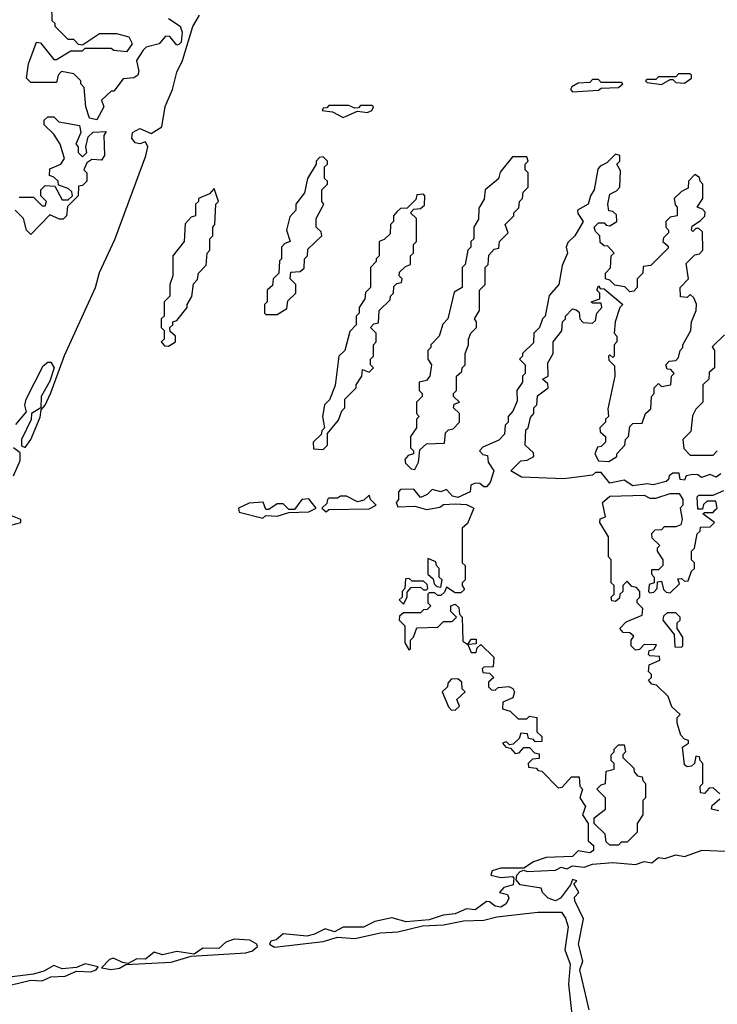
# Model space of a CAD drawing. Extents: x 2701205 to 2963787, y 496209 to 720276.
# Tile 76 of 154: x 2789316 to 2791750, y 649465 to 652899. Entities that reach past the tile are written whole.
import ezdxf

# ---------------------------------------------------------------- set-up
doc = ezdxf.new("R2010")
doc.units = 0

msp = doc.modelspace()

# ---------------------------------------------------------------- linework, layer by layer
at = {"layer": '0CON05XD'}
for points in [[(2789835, 652903.3), (2789875.9, 652875.9), (2789883.3, 652855), (2789879.3, 652820.7), (2789871.7, 652811.7), (2789865, 652810), (2789839.7, 652839.7), (2789825, 652841.2), (2789802.5, 652815), (2789757.5, 652802.5), (2789747, 652793), (2789723.8, 652756.2), (2789732.3, 652717.7), (2789728, 652705), (2789715, 652695.8), (2789677.5, 652692.5), (2789645, 652650), (2789635, 652650), (2789601.7, 652618.3), (2789610, 652595), (2789585, 652550), (2789560, 652555), (2789547.5, 652595), (2789541.7, 652661.7), (2789530, 652675), (2789530, 652685), (2789505, 652710), (2789462.5, 652717.5), (2789450, 652705), (2789445, 652680), (2789355, 652680), (2789340, 652695), (2789347.5, 652745), (2789375, 652820), (2789388.3, 652818.3), (2789435, 652760), (2789445, 652760), (2789495, 652790), (2789535, 652790), (2789545, 652800), (2789635, 652800), (2789645, 652792.5), (2789691.7, 652788.3), (2789710, 652815), (2789698.3, 652838.3), (2789655, 652850), (2789595, 652850), (2789535, 652810), (2789521.7, 652811.7), (2789505, 652830), (2789485, 652830), (2789440, 652875), (2789440, 652885), (2789430, 652895), (2789428.3, 652948.3)], [(2789303.1, 651486.9), (2789339.5, 651530.5), (2789334.4, 651554.4), (2789338.5, 651575), (2789398, 651692), (2789415, 651704.2), (2789425, 651704), (2789436.7, 651685), (2789421.4, 651638.6), (2789390.8, 651585), (2789390, 651545), (2789357.5, 651525), (2789355.9, 651504.1), (2789322, 651435), (2789322.5, 651412.5), (2789335, 651406.7), (2789355.6, 651434.4), (2789387.3, 651512.7), (2789391.7, 651538.3), (2789405.7, 651554.3), (2789425, 651597.5), (2789472.3, 651727.7), (2789581.2, 651965), (2789595, 652017.5), (2789647.7, 652132.3), (2789755.8, 652424.2), (2789763.8, 652455), (2789755, 652473.3), (2789735, 652465.6), (2789718.8, 652468.8), (2789707.5, 652485), (2789710, 652505), (2789735, 652519.6), (2789775, 652502), (2789812.5, 652525), (2789823.6, 652596.4), (2789848.8, 652655), (2789864.2, 652715.8), (2789884.1, 652755.9), (2789920, 652875), (2789943.3, 652915)], [(2791245, 652647.5), (2791335, 652652.5), (2791345, 652660), (2791405, 652662.5), (2791420, 652675), (2791415, 652680), (2791345, 652680), (2791335, 652690), (2791315, 652690), (2791305, 652680), (2791265, 652677.5), (2791242.5, 652665), (2791237.5, 652655), (2791245, 652647.5)], [(2791555, 652672.5), (2791585, 652690), (2791595, 652690), (2791605, 652680), (2791635, 652677.5), (2791660, 652695), (2791660, 652705), (2791655, 652710), (2791615, 652710), (2791605, 652700), (2791545, 652700), (2791535, 652690), (2791505, 652690), (2791500, 652685), (2791505, 652680), (2791555, 652672.5)], [(2790445, 652557.5), (2790455, 652562.5), (2790495, 652580), (2790530, 652575), (2790545, 652582.5), (2790550, 652595), (2790545, 652600), (2790505, 652600), (2790498.3, 652591.7), (2790485, 652590), (2790465, 652600), (2790395, 652600), (2790388.3, 652591.7), (2790375, 652590), (2790371.7, 652581.7), (2790407, 652577), (2790445, 652557.5)], [(2789315, 652280), (2789365, 652280), (2789395, 652250), (2789405, 652250), (2789410, 652265), (2789390, 652285), (2789390, 652305), (2789405, 652320), (2789438.3, 652318.3), (2789465, 652270), (2789485, 652270), (2789500, 652285), (2789498.3, 652298.3), (2789485, 652310), (2789451.7, 652321.7), (2789450, 652335), (2789435, 652350), (2789420, 652355), (2789421.7, 652378.3), (2789460, 652395), (2789472.5, 652415), (2789457.5, 652465), (2789435, 652500), (2789401.7, 652531.7), (2789401.7, 652548.3), (2789415, 652560), (2789435, 652560), (2789453, 652543), (2789525, 652530), (2789530, 652505), (2789512.5, 652465), (2789520, 652455), (2789520, 652435), (2789535, 652420), (2789550, 652435), (2789547.5, 652455), (2789555, 652490), (2789573, 652507), (2789618.3, 652508.3), (2789610, 652495), (2789612.5, 652425), (2789601.7, 652408.3), (2789568.3, 652411.7), (2789550, 652400), (2789540, 652375), (2789550, 652365), (2789550, 652335), (2789535, 652320), (2789521.7, 652318.3), (2789520, 652285), (2789482.5, 652247.5), (2789480, 652215), (2789467.5, 652202.5), (2789455, 652202.5), (2789421.7, 652218.3), (2789355, 652150)], [(2790215, 651870), (2790248.3, 651891.7), (2790251.7, 651918.3), (2790280, 651945), (2790280, 651975), (2790260, 651995), (2790261.7, 652018.3), (2790295, 652020), (2790308.3, 652031.7), (2790310, 652065), (2790320, 652075), (2790321.7, 652098.3), (2790370, 652145), (2790368.3, 652158.3), (2790350, 652175), (2790350, 652205), (2790377.5, 652255), (2790370, 652265), (2790370, 652305), (2790390, 652325), (2790390, 652335), (2790380, 652345), (2790380, 652385), (2790390, 652395), (2790390, 652405), (2790375, 652420), (2790361.7, 652418.3), (2790350, 652405), (2790350, 652395), (2790320, 652345), (2790310, 652295), (2790280, 652255), (2790280, 652235), (2790258.3, 652211.7), (2790247.5, 652165), (2790260, 652125), (2790241.7, 652118.3), (2790230, 652105), (2790230, 652065), (2790222.5, 652057.5), (2790220, 652015), (2790200, 651995), (2790198.3, 651971.7), (2790180, 651955), (2790180, 651915), (2790170, 651905), (2790170, 651875), (2790175, 651870), (2790215, 651870)], [(2791762.5, 651315), (2791746.4, 651303.6), (2791725, 651312.5), (2791695, 651302.5), (2791681.7, 651311.7), (2791665, 651312.5), (2791641.7, 651308.3), (2791635, 651292.5), (2791620, 651295), (2791617, 651317), (2791595, 651317.5), (2791581.7, 651308.3), (2791580, 651295), (2791571.7, 651288.3), (2791526.4, 651276.4), (2791505, 651280), (2791455, 651272.5), (2791425, 651292.5), (2791375, 651282.5), (2791345, 651320), (2791325, 651320), (2791315, 651310), (2791215, 651297.5), (2791067, 651303), (2791030, 651325), (2791065, 651360), (2791087, 651363), (2791110, 651375), (2791108.3, 651388.3), (2791080, 651415), (2791081.7, 651468.3), (2791090, 651475), (2791098.3, 651511.7), (2791110, 651525), (2791110, 651545), (2791120, 651555), (2791123, 651587), (2791160, 651615), (2791158.3, 651628.3), (2791140, 651645), (2791160, 651655), (2791158.3, 651701.7), (2791177.5, 651735), (2791177.5, 651775), (2791207, 651813), (2791210, 651845), (2791220, 651855), (2791220, 651865), (2791245, 651890), (2791257, 651887), (2791268.3, 651878.3), (2791270, 651855), (2791282.5, 651842.5), (2791315, 651840), (2791325, 651850), (2791330, 651875), (2791347.5, 651895), (2791345, 651910), (2791315, 651910), (2791310, 651915), (2791340, 651925), (2791340, 651945), (2791330, 651955), (2791335, 651970), (2791341.7, 651961.7), (2791355, 651960), (2791420, 651905), (2791410, 651895), (2791393.3, 651845), (2791390, 651805), (2791400, 651795), (2791400, 651775), (2791390, 651765), (2791390, 651725), (2791385, 651720), (2791375, 651730), (2791370, 651725), (2791371.7, 651711.7), (2791391.7, 651691.7), (2791392.5, 651655), (2791368.3, 651541.7), (2791370, 651515), (2791360, 651505), (2791360, 651495), (2791340, 651475), (2791341.7, 651461.7), (2791360, 651445), (2791360, 651425), (2791345, 651410), (2791331.7, 651408.3), (2791322.5, 651385), (2791335, 651360), (2791371.7, 651358.3), (2791400, 651375), (2791400, 651385), (2791427.5, 651415), (2791430, 651435), (2791440, 651445), (2791445, 651480), (2791455, 651490), (2791488.3, 651491.7), (2791500, 651525), (2791518.3, 651541.7), (2791520, 651585), (2791530, 651595), (2791530, 651615), (2791545, 651630), (2791555, 651620), (2791587.5, 651625), (2791590, 651655), (2791600, 651665), (2791588.3, 651678.3), (2791575, 651680), (2791570, 651695), (2791581.7, 651708.3), (2791605, 651710), (2791615, 651720), (2791620, 651745), (2791630, 651755), (2791630, 651765), (2791657.5, 651815), (2791660, 651845), (2791676.7, 651885), (2791677, 651907), (2791668.3, 651928.3), (2791655, 651940), (2791645, 651930), (2791621.7, 651931.7), (2791620, 651965), (2791650, 651995), (2791641.7, 652048.3), (2791671.7, 652078.3), (2791688.3, 652081.7), (2791700, 652095), (2791698.3, 652158.3), (2791685, 652170), (2791675, 652170), (2791665, 652160), (2791660, 652165), (2791661.7, 652178.3), (2791691.7, 652198.3), (2791707, 652213), (2791707.5, 652227.5), (2791698.3, 652238.3), (2791680, 652245), (2791700, 652275), (2791700, 652325), (2791690, 652335), (2791688.3, 652348.3), (2791671.7, 652358.3), (2791650, 652335), (2791648.3, 652311.7), (2791625, 652300), (2791600, 652275), (2791603, 652253), (2791610, 652245), (2791610, 652215), (2791585, 652210), (2791570, 652195), (2791570, 652175), (2791580, 652165), (2791580, 652155), (2791561.7, 652138.3), (2791560, 652125), (2791578.3, 652108.3), (2791578.3, 652101.7), (2791518.3, 652041.7), (2791491.7, 652038.3), (2791490, 652015), (2791470, 651995), (2791470, 651965), (2791458.3, 651951.7), (2791445, 651950), (2791427, 651967), (2791393, 651973), (2791375, 651990), (2791360, 651995), (2791360, 652015), (2791377, 652033), (2791380, 652075), (2791390, 652085), (2791368.3, 652108.3), (2791355, 652110), (2791341.7, 652121.7), (2791340, 652145), (2791325, 652160), (2791320, 652175), (2791335, 652190), (2791355, 652190), (2791361.7, 652181.7), (2791375, 652180), (2791400, 652195), (2791398.3, 652218.3), (2791385, 652230), (2791371.7, 652231.7), (2791367.5, 652255), (2791375, 652290), (2791398.3, 652301.7), (2791410, 652315), (2791411.7, 652371.7), (2791400, 652395), (2791410, 652405), (2791410, 652425), (2791395, 652430), (2791365, 652400), (2791341.7, 652388.3), (2791333, 652377), (2791320, 652305), (2791307.5, 652285), (2791300, 652255), (2791262.5, 652235), (2791263.3, 652223.3), (2791282.5, 652195), (2791252.5, 652145), (2791228.3, 652121.7), (2791222.5, 652105), (2791227.5, 652085), (2791208.3, 652041.7), (2791197.5, 651975), (2791163, 651937), (2791150, 651865), (2791140, 651855), (2791130, 651825), (2791110, 651805), (2791108.3, 651771.7), (2791070, 651735), (2791070, 651725), (2791060, 651715), (2791080, 651695), (2791080, 651665), (2791070, 651655), (2791070, 651635), (2791050, 651605), (2791051.7, 651568.3), (2791037, 651533), (2791020, 651515), (2791020, 651495), (2791010, 651485), (2791007, 651453), (2790988.3, 651431.7), (2790931.7, 651408.3), (2790920, 651395), (2790931.7, 651381.7), (2790948.3, 651378.3), (2790950, 651355), (2790970, 651325), (2790957.5, 651285), (2790945, 651270), (2790935, 651270), (2790921.7, 651281.7), (2790905, 651282.5), (2790890, 651275), (2790888.3, 651251.7), (2790845, 651232.5), (2790826.4, 651236.4), (2790805, 651260), (2790785, 651252.5), (2790755, 651260), (2790737.3, 651242.7), (2790715, 651232.5), (2790691.7, 651261.7), (2790645, 651260), (2790638.3, 651251.7), (2790637.5, 651225), (2790630, 651215), (2790635, 651200), (2790695, 651202.5), (2790735, 651190), (2790781.7, 651198.3), (2790795, 651207.5), (2790835, 651210), (2790875, 651207.5), (2790900, 651195), (2790878.3, 651141.7), (2790860, 651125), (2790860, 651005), (2790870, 650995), (2790870, 650945), (2790860, 650935), (2790860, 650925), (2790868.3, 650911.7), (2790855, 650900), (2790835, 650900), (2790805, 650920), (2790798.3, 650901.7), (2790785, 650890), (2790775, 650890), (2790765, 650900), (2790745, 650900), (2790740, 650895), (2790740, 650865), (2790750, 650855), (2790738.3, 650841.7), (2790725, 650840), (2790715, 650830), (2790655, 650830), (2790641.7, 650818.3), (2790640, 650805), (2790660, 650785), (2790660, 650725), (2790675, 650700), (2790680, 650705), (2790680, 650735), (2790690, 650745), (2790701.7, 650778.3), (2790775, 650780), (2790795, 650800), (2790825, 650800), (2790840, 650815), (2790820, 650835), (2790820, 650855), (2790835, 650860), (2790848.3, 650848.3), (2790850, 650825), (2790860, 650815), (2790861.7, 650731.7), (2790880, 650720), (2790891.7, 650738.3), (2790908.3, 650738.3), (2790908.3, 650721.7), (2790880, 650720), (2790891.7, 650691.7), (2790908.3, 650691.7), (2790911.7, 650708.3), (2790925, 650720), (2790970, 650675), (2790968.3, 650641.7), (2790935, 650640), (2790930, 650635), (2790931.7, 650621.7), (2790955, 650620), (2790970, 650605), (2790951.7, 650588.3), (2790951.7, 650571.7), (2790961.7, 650561.7), (2790975, 650560), (2790985, 650570), (2791023, 650573), (2791036.7, 650566.7), (2791042.5, 650555), (2791036.7, 650533.3), (2791001.7, 650518.3), (2791000, 650495), (2791027, 650487), (2791055, 650460), (2791085, 650460), (2791095, 650470), (2791120, 650465), (2791120, 650415), (2791138.3, 650398.3), (2791138.3, 650381.7), (2791115, 650380), (2791108.3, 650388.3), (2791091.7, 650391.7), (2791088.3, 650408.3), (2791065, 650410), (2791058.3, 650391.7), (2791038.3, 650371.7), (2791025, 650370), (2791015, 650380), (2791000, 650375), (2791011.7, 650361.7), (2791028.3, 650358.3), (2791045, 650340), (2791058.3, 650341.7), (2791075, 650360), (2791095, 650360), (2791111.7, 650341.7), (2791128.3, 650338.3), (2791128.3, 650321.7), (2791105, 650320), (2791090, 650305), (2791091.7, 650291.7), (2791118.3, 650288.3)], [(2790695, 651330), (2790707.5, 651355), (2790711.7, 651398.3), (2790735, 651420), (2790798.3, 651421.7), (2790801.7, 651458.3), (2790811.7, 651468.3), (2790828.3, 651471.7), (2790850, 651495), (2790850, 651525), (2790830, 651545), (2790831.7, 651558.3), (2790850, 651565), (2790830, 651585), (2790830, 651595), (2790840, 651605), (2790840, 651655), (2790858.3, 651671.7), (2790860, 651685), (2790870, 651695), (2790870, 651735), (2790882.5, 651765), (2790882.5, 651785), (2790890, 651805), (2790910, 651825), (2790910, 651845), (2790902.5, 651855), (2790920, 651885), (2790920, 651955), (2790940, 651975), (2790940, 652035), (2790950, 652045), (2790953, 652077), (2790971.7, 652098.3), (2790988.3, 652101.7), (2790990, 652125), (2791020, 652155), (2791010, 652185), (2791040, 652215), (2791040, 652225), (2791057, 652243), (2791060, 652265), (2791070, 652275), (2791073, 652297), (2791090, 652315), (2791090, 652365), (2791080, 652375), (2791080, 652395), (2791090, 652405), (2791085, 652420), (2791035, 652420), (2790993, 652367), (2790986.4, 652343.6), (2790940, 652305), (2790937, 652273), (2790918.3, 652241.7), (2790917, 652203), (2790900, 652175), (2790900, 652135), (2790890, 652125), (2790890, 652105), (2790880, 652095), (2790870, 652045), (2790860, 652035), (2790860, 651965), (2790831.7, 651948.3), (2790810, 651855), (2790793, 651837), (2790780, 651795), (2790750, 651765), (2790750, 651755), (2790740, 651745), (2790740, 651715), (2790752.5, 651695), (2790747.5, 651655), (2790735, 651640), (2790710, 651635), (2790710, 651605), (2790720, 651595), (2790720, 651585), (2790700, 651565), (2790700, 651525), (2790710, 651515), (2790700, 651505), (2790700, 651475), (2790680, 651445), (2790680, 651405), (2790690, 651395), (2790690, 651385), (2790671.7, 651378.3), (2790660, 651365), (2790661.7, 651351.7), (2790681.7, 651331.7), (2790695, 651330)], [(2789835, 651760), (2789860, 651775), (2789860, 651795), (2789841.7, 651811.7), (2789840, 651825), (2789850, 651835), (2789850, 651845), (2789865, 651850), (2789900, 651895), (2789900, 651905), (2789917, 651933), (2789923, 651977), (2789937, 651993), (2789940, 652015), (2789967, 652043), (2789970, 652085), (2789980, 652095), (2789980, 652135), (2789990, 652145), (2789990, 652175), (2789997.5, 652185), (2790000, 652255), (2790010, 652265), (2789995, 652310), (2789978.3, 652291.7), (2789940, 652275), (2789940, 652265), (2789930, 652255), (2789930, 652215), (2789915, 652210), (2789893, 652187), (2789890, 652125), (2789850, 652075), (2789850, 652005), (2789840, 651975), (2789840, 651935), (2789820, 651915), (2789820, 651865), (2789810, 651855), (2789810, 651825), (2789820, 651815), (2789820, 651785), (2789810, 651775), (2789821.7, 651761.7), (2789835, 651760)], [(2790375, 651400), (2790390, 651415), (2790390, 651455), (2790428.3, 651501.7), (2790440, 651535), (2790450, 651545), (2790450, 651575), (2790490, 651615), (2790490, 651625), (2790510, 651655), (2790511.7, 651678.3), (2790535, 651670), (2790550, 651685), (2790540, 651695), (2790540, 651715), (2790550, 651725), (2790550, 651765), (2790560, 651775), (2790560, 651805), (2790540, 651825), (2790551.7, 651838.3), (2790568.3, 651841.7), (2790570, 651885), (2790608.3, 651921.7), (2790610, 651935), (2790620, 651945), (2790621.7, 651968.3), (2790631.7, 651978.3), (2790648.3, 651981.7), (2790650, 651995), (2790640, 652005), (2790641.7, 652018.3), (2790661.7, 652038.3), (2790680, 652045), (2790680, 652075), (2790690, 652085), (2790690, 652115), (2790700, 652125), (2790700, 652205), (2790680, 652225), (2790691.7, 652238.3), (2790715, 652240), (2790728.3, 652251.7), (2790730, 652285), (2790725, 652290), (2790701.7, 652288.3), (2790698.3, 652271.7), (2790668.3, 652241.7), (2790645, 652240), (2790631.7, 652228.3), (2790620, 652215), (2790620, 652195), (2790610, 652185), (2790608.3, 652151.7), (2790588.3, 652131.7), (2790570, 652125), (2790570, 652075), (2790560, 652065), (2790560, 652055), (2790540, 652035), (2790540, 651965), (2790523, 651947), (2790520, 651925), (2790500, 651895), (2790500, 651875), (2790490, 651865), (2790490, 651835), (2790468.3, 651811.7), (2790450, 651745), (2790430, 651725), (2790417, 651623), (2790397, 651573), (2790380, 651555), (2790372.5, 651515), (2790380, 651475), (2790370, 651465), (2790368.3, 651451.7), (2790340, 651425), (2790341.7, 651401.7), (2790375, 651400)], [(2789355, 652150), (2789340, 652165), (2789330, 652205), (2789300, 652235)], [(2791775, 651800), (2791731.7, 651758.3), (2791740, 651745), (2791740, 651685), (2791721.7, 651668.3), (2791720, 651645), (2791700, 651625), (2791700, 651565), (2791675, 651540), (2791663, 651517), (2791657.5, 651462.5), (2791630, 651435), (2791633, 651403), (2791655, 651380), (2791735, 651380)], [(2789295, 651307.5), (2789318.3, 651361.7), (2789318.3, 651388.3), (2789294.2, 651405)], [(2791735, 651380), (2791750, 651395)], [(2790385, 651182.5), (2790395, 651190), (2790535, 651192.5), (2790560, 651205), (2790540, 651225), (2790535, 651240), (2790517, 651223), (2790495, 651216.7), (2790456.4, 651236.4), (2790435, 651237.5), (2790425, 651230), (2790395, 651230), (2790390, 651225), (2790388.3, 651211.7), (2790370, 651195), (2790385, 651182.5)], [(2791758.3, 650198.3), (2791735, 650220), (2791721.7, 650218.3), (2791705, 650200), (2791691.7, 650201.7), (2791690, 650225), (2791700, 650235), (2791700, 650305), (2791690, 650315), (2791688.3, 650328.3), (2791675, 650330), (2791670, 650305), (2791660, 650295), (2791645, 650292.5), (2791635, 650300), (2791628.3, 650361.7), (2791650, 650375), (2791650, 650385), (2791635, 650390), (2791623, 650403), (2791610, 650445), (2791610, 650465), (2791620, 650475), (2791591.7, 650501.7), (2791578.3, 650538.3), (2791538.3, 650578.3), (2791521.7, 650581.7), (2791510, 650595), (2791520, 650605), (2791520, 650615), (2791510, 650625), (2791511.7, 650648.3), (2791550, 650665), (2791548.3, 650678.3), (2791515, 650680), (2791510, 650685), (2791511.7, 650698.3), (2791528.3, 650701.7), (2791538.3, 650718.3), (2791495, 650720), (2791478.3, 650701.7), (2791465, 650700), (2791450, 650715), (2791450, 650735), (2791458.3, 650748.3), (2791445, 650760), (2791421.7, 650761.7), (2791410, 650775), (2791431.7, 650798.3), (2791488.3, 650821.7), (2791490, 650845), (2791470, 650865), (2791470, 650875), (2791480, 650885), (2791480, 650905), (2791468.3, 650918.3), (2791451.7, 650921.7), (2791435, 650940), (2791420, 650925), (2791420, 650905), (2791410, 650895), (2791408.3, 650881.7), (2791395, 650870), (2791381.7, 650871.7), (2791380, 650885), (2791390, 650895), (2791390, 650925), (2791380, 650935), (2791380, 651015), (2791370, 651025), (2791370, 651095), (2791340, 651145), (2791341.7, 651158.3), (2791360, 651165), (2791350, 651215), (2791375, 651237.5), (2791495, 651240), (2791515, 651230), (2791535, 651230), (2791585, 651246.7), (2791616.4, 651246.4), (2791630, 651225), (2791630, 651205), (2791620, 651195), (2791627.5, 651155), (2791623, 651137), (2791605, 651130), (2791565, 651130), (2791555, 651120), (2791531.7, 651118.3), (2791520, 651105), (2791521.7, 651091.7), (2791550, 651065), (2791540, 651055), (2791540, 651045), (2791560, 651015), (2791560, 650995), (2791545, 650980), (2791520, 650980), (2791520, 650965), (2791530, 650955), (2791530, 650935), (2791511.7, 650928.3), (2791510, 650905), (2791515, 650900), (2791528.3, 650901.7), (2791540, 650915), (2791541.7, 650938.3), (2791555, 650940), (2791561.7, 650911.7), (2791571.7, 650901.7), (2791585, 650900), (2791618.3, 650931.7), (2791611.7, 650948.3), (2791625, 650950), (2791635, 650940), (2791648.3, 650941.7), (2791660, 650975), (2791670, 650985), (2791670, 651005), (2791660, 651015), (2791660, 651045), (2791670, 651055), (2791680, 651105), (2791690, 651115), (2791691.7, 651128.3), (2791725, 651130), (2791740, 651145), (2791700, 651175), (2791705, 651180), (2791735, 651180), (2791741.7, 651188.3), (2791750, 651195), (2791745, 651220), (2791715, 651220), (2791701.7, 651208.3), (2791698.3, 651191.7), (2791681.7, 651191.7), (2791680, 651235), (2791685, 651240), (2791735, 651240), (2791773, 651257)], [(2790165, 651160), (2790175, 651170), (2790215, 651167.5), (2790255, 651180), (2790325, 651182.5), (2790350, 651195), (2790325, 651227.5), (2790300, 651225), (2790275, 651190), (2790255, 651190), (2790235, 651210), (2790215, 651210), (2790185, 651190), (2790175, 651190), (2790166.2, 651216.2), (2790117, 651213), (2790080, 651195), (2790081.7, 651181.7), (2790165, 651160)], [(2789268.3, 651131.7), (2789320, 651145), (2789320, 651155), (2789285, 651170)], [(2790785, 650920), (2790790, 650945), (2790780, 650955), (2790780, 650985), (2790770, 650995), (2790768.3, 651008.3), (2790740, 651020), (2790740, 650965), (2790758.3, 650948.3), (2790761.7, 650931.7), (2790771.7, 650921.7), (2790785, 650920)], [(2790655, 650860), (2790667.5, 650885), (2790668.3, 650901.7), (2790681.7, 650918.3), (2790715, 650920), (2790725, 650910), (2790735, 650910), (2790740, 650915), (2790738.3, 650928.3), (2790725, 650940), (2790685, 650940), (2790675, 650950), (2790661.7, 650948.3), (2790660, 650915), (2790650, 650905), (2790650, 650885), (2790640, 650875), (2790655, 650860)], [(2791625, 650710), (2791630, 650715), (2791630, 650745), (2791610, 650775), (2791610, 650795), (2791620, 650805), (2791620, 650815), (2791605, 650830), (2791575, 650830), (2791561.7, 650818.3), (2791560, 650805), (2791600, 650755), (2791601.7, 650711.7), (2791625, 650710)], [(2790835, 650490), (2790850, 650505), (2790841.7, 650528.3), (2790870, 650555), (2790860, 650565), (2790858.3, 650588.3), (2790845, 650600), (2790821.7, 650598.3), (2790810, 650585), (2790808.3, 650571.7), (2790790, 650555), (2790811.7, 650501.7), (2790821.7, 650491.7), (2790835, 650490)], [(2791405, 650020), (2791375, 650020), (2791361.7, 650031.7), (2791358.3, 650058.3), (2791320, 650095), (2791320, 650115), (2791360, 650145), (2791360, 650185), (2791330, 650215), (2791345, 650230), (2791360, 650235), (2791361.7, 650278.3), (2791390, 650285), (2791390, 650305), (2791380, 650315), (2791380, 650335), (2791390, 650345), (2791390, 650355), (2791405, 650370), (2791425, 650370), (2791430, 650345), (2791420, 650335), (2791420, 650325), (2791458.3, 650288.3), (2791460, 650275), (2791471.7, 650261.7), (2791488.3, 650258.3), (2791490, 650245), (2791500, 650235), (2791500, 650185), (2791490, 650175), (2791490, 650125), (2791470, 650095), (2791470, 650065), (2791435, 650030), (2791415, 650030), (2791405, 650020)], [(2791118.3, 650288.3), (2791125, 650280), (2791138.3, 650278.3), (2791195, 650220), (2791208.3, 650221.7), (2791241.7, 650258.3), (2791268.3, 650258.3), (2791270, 650225), (2791280, 650215), (2791270, 650185), (2791290, 650155), (2791280, 650125), (2791300, 650095), (2791300, 650035), (2791318.3, 650018.3), (2791318.3, 650001.7), (2791305, 649992.5), (2791265, 650000), (2791245, 649980), (2791153, 649977), (2791108.3, 649961.7), (2791075, 649940), (2790995, 649940), (2790965, 649930), (2790960, 649915), (2790995, 649907.5), (2791035, 649910), (2791040, 649905), (2791038.3, 649881.7), (2791005, 649872.5), (2790990, 649855), (2791017.5, 649847.5), (2791022.5, 649835), (2791013.3, 649815), (2790995, 649804), (2790975, 649806.7), (2790955, 649822.5), (2790945, 649823.3), (2790905, 649793.8), (2790875, 649797.5), (2790835, 649780), (2790793.9, 649776.1), (2790745, 649758.8), (2790665, 649752.5), (2790615, 649766.7), (2790555, 649753.8), (2790515.9, 649734.1), (2790445, 649733.8), (2790415, 649718), (2790381.7, 649728.3), (2790345, 649708.8), (2790317.7, 649702.3), (2790235, 649710), (2790210.7, 649689.3), (2790192.5, 649685), (2790187.5, 649675), (2790205, 649663.8), (2790375, 649683.8), (2790425, 649698.8), (2790485.9, 649694.1), (2790575, 649714), (2790635, 649718), (2790722, 649738), (2790795, 649742), (2790864.1, 649755.9), (2790935, 649758), (2790980.5, 649769.5), (2791124.3, 649785.7), (2791206.3, 649786.3), (2791220.8, 649765), (2791230, 649735), (2791218, 649655), (2791237.1, 649605), (2791230.8, 649535), (2791249.4, 649365)], [(2791755, 650140), (2791730, 650145), (2791731.7, 650158.3), (2791758.3, 650181.7)], [(2791303.3, 649445), (2791270.8, 649585), (2791281.2, 649615), (2791265.8, 649675), (2791282.7, 649762.7), (2791252.5, 649825), (2791252, 649838), (2791266.7, 649855), (2791250, 649885), (2791260, 649895), (2791245, 649900), (2791238.3, 649881.7), (2791203.3, 649835), (2791185, 649826), (2791160, 649835), (2791140, 649855), (2791135, 649870), (2791061.7, 649881.7), (2791048.3, 649898.3), (2791050, 649915), (2791061.7, 649928.3), (2791075, 649932.5), (2791085, 649927.5), (2791185, 649932.5), (2791205, 649942.5), (2791225, 649937.5), (2791245, 649947.5), (2791285, 649943.3), (2791315, 649953.3), (2791385, 649959.2), (2791465, 649952.5), (2791495, 649962.5), (2791521.7, 649958.3), (2791545, 649976.2), (2791566.4, 649973.6), (2791605, 649986.2), (2791635, 649980), (2791697.7, 650002.3), (2791805, 649997.5)], [(2789635, 649586.2), (2789665, 649591.2), (2789687, 649603), (2789845, 649612), (2789915, 649632.5), (2790105, 649643.8), (2790128.3, 649651.7), (2790146.1, 649666.1), (2790143.3, 649675), (2790118.8, 649688.8), (2790065, 649692), (2790035, 649681.2), (2790010.5, 649659.5), (2789955, 649660), (2789925, 649640), (2789865, 649648.8), (2789815, 649637.1), (2789785, 649646.7), (2789755, 649622.5), (2789725, 649623.3), (2789695, 649607.5), (2789675, 649610), (2789643.9, 649626.1), (2789629.5, 649620.5), (2789601.7, 649591.7), (2789635, 649586.2)], [(2789287.7, 649532.3), (2789355, 649548.8), (2789395, 649546.2), (2789425, 649560), (2789475, 649563.3), (2789515, 649580), (2789565, 649578), (2789582.5, 649585), (2789590, 649595), (2789545, 649606), (2789515, 649592.5), (2789465, 649588.8), (2789435, 649600), (2789400.3, 649579.7), (2789365, 649570), (2789205, 649550)]]:
    msp.add_lwpolyline(points, dxfattribs=at)

doc.saveas('drawing.dxf')
